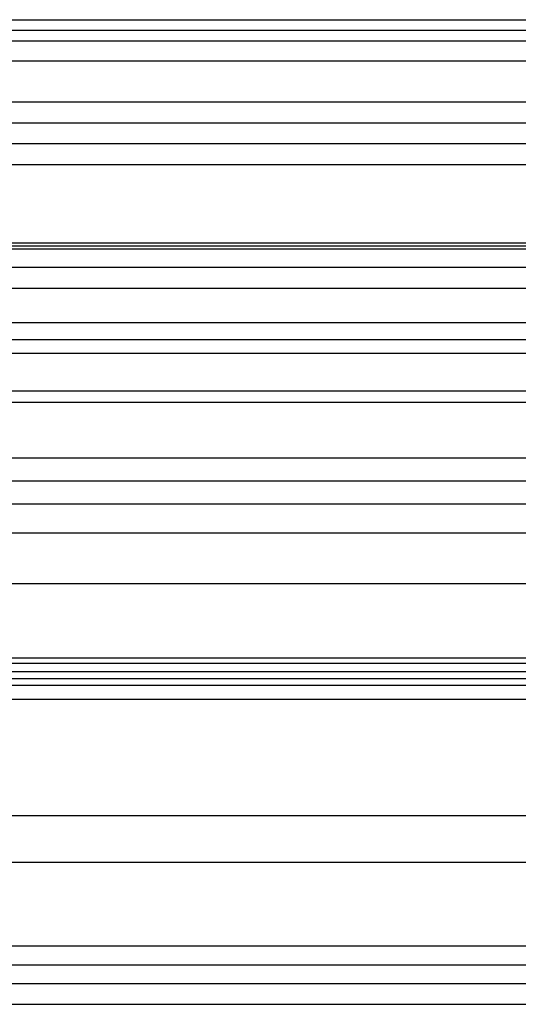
# Model space of a CAD drawing. Header units: millimetres. Extents: x -200 to 200, y -75 to 78.
# Tile 231 of 256: x -16 to -7, y 60 to 78. Entities that reach past the tile are written whole.
import ezdxf

# ---------------------------------------------------------------- set-up
doc = ezdxf.new("R2010")
doc.units = ezdxf.units.MM
doc.header["$MEASUREMENT"] = 0
doc.layers.add('LAYER 01', color=21, linetype='Continuous')

msp = doc.modelspace()

# ---------------------------------------------------------------- linework, layer by layer
at = {"layer": 'LAYER 01'}
for p, q in [((-200, 77.93, 128.404), (200, 77.93, 128.404)), ((-200, 77.732, 128.015), (200, 77.732, 128.015)), ((-200, 77.535, 127.625), (200, 77.535, 127.625)), ((-200, 77.16, 130.751), (200, 77.16, 130.751)), ((-200, 76.391, 133.097), (200, 76.391, 133.097)), ((-200, 76.002, 133.294), (200, 76.002, 133.294)), ((-200, 75.613, 133.491), (200, 75.613, 133.491)), ((-200, 75.222, 126.867), (200, 75.222, 126.867)), ((-200, 73.753, 135.817), (200, 73.753, 135.817)), ((-200, 73.698, 136.25), (200, 73.698, 136.25)), ((-200, 73.642, 136.683), (200, 73.642, 136.683)), ((-200, 73.299, 132.733), (200, 73.299, 132.733)), ((-200, 72.909, 126.109), (200, 72.909, 126.109)), ((-200, 72.264, 133.891), (200, 72.264, 133.891)), ((-200, 71.948, 129.042), (200, 71.948, 129.042)), ((-200, 71.689, 138.193), (200, 71.689, 138.193)), ((-200, 70.986, 131.975), (200, 70.986, 131.975)), ((-200, 70.775, 131.966), (200, 70.775, 131.966)), ((-200, 69.736, 139.704), (200, 69.736, 139.704)), ((-200, 69.303, 139.648), (200, 69.303, 139.648)), ((-200, 68.87, 139.593), (200, 68.87, 139.593)), ((-200, 68.333, 133.854), (200, 68.333, 133.854)), ((-200, 67.381, 137.667), (200, 67.381, 137.667)), ((-200, 65.992, 140.471), (200, 65.992, 140.471)), ((-200, 65.892, 135.742), (200, 65.892, 135.742)), ((-200, 65.737, 140.825), (200, 65.737, 140.825)), ((-200, 65.605, 138.068), (200, 65.605, 138.068)), ((-200, 65.481, 141.179), (200, 65.481, 141.179)), ((-200, 65.217, 135.665), (200, 65.217, 135.665)), ((-200, 63.044, 141.573), (200, 63.044, 141.573)), ((-200, 62.17, 136.157), (200, 62.17, 136.157)), ((-200, 60.606, 141.966), (200, 60.606, 141.966)), ((-200, 60.252, 141.711), (200, 60.252, 141.711)), ((-200, 59.899, 141.455), (200, 59.899, 141.455)), ((-200, 59.511, 139.052), (200, 59.511, 139.052))]:
    msp.add_line(p, q, dxfattribs=at)

doc.saveas('drawing.dxf')
